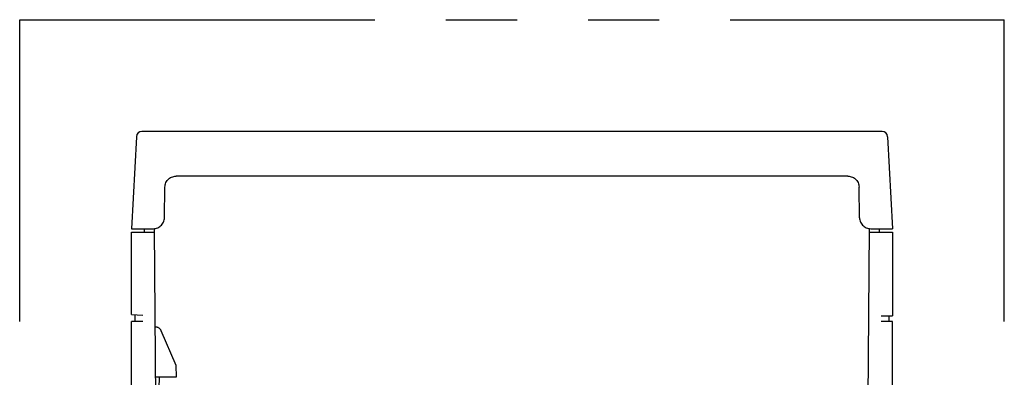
# Model space of a CAD drawing. Header units: millimetres. Extents: x 61 to 724, y -143 to 571.
# Tile 3 of 28: x 255 to 343, y -82 to -50. Entities that reach past the tile are written whole.
import ezdxf

# ---------------------------------------------------------------- set-up
doc = ezdxf.new("R2010")
doc.units = ezdxf.units.MM
doc.linetypes.add('PHANTOMX2', pattern=[127, 63.5, -12.7, 12.7, -12.7, 12.7, -12.7])
doc.layers.add('10', color=3, linetype='CONTINUOUS')
doc.layers.add('18', color=1, linetype='PHANTOMX2')

msp = doc.modelspace()

# ---------------------------------------------------------------- linework, layer by layer
at = {"layer": '10'}
for p, q in [((331.583, -60.428), (265.444, -60.428)), ((264.945, -60.902), (264.514, -69.128)), ((332.083, -60.902), (332.514, -69.128)), ((328.531, -64.428), (268.496, -64.428)), ((267.449, -68.145), (267.497, -65.41)), ((329.579, -68.145), (329.531, -65.41)), ((264.514, -69.128), (266.449, -69.128)), ((264.514, -76.815), (264.514, -69.428)), ((264.514, -69.428), (266.557, -69.428)), ((265.664, -69.428), (265.666, -69.128)), ((266.868, -104.992), (266.555, -69.122)), ((330.16, -104.992), (330.473, -69.122)), ((330.47, -69.428), (332.514, -69.428)), ((330.578, -69.128), (332.514, -69.128)), ((331.364, -69.428), (331.361, -69.128)), ((332.514, -69.428), (332.514, -76.928)), ((264.514, -76.815), (265.514, -76.868)), ((264.514, -138.628), (264.514, -77.428)), ((265.514, -77.428), (264.514, -77.428)), ((264.814, -76.831), (264.814, -77.428)), ((331.514, -76.928), (332.514, -76.928)), ((332.514, -77.428), (331.514, -77.428)), ((332.214, -77.428), (332.214, -76.928)), ((332.514, -138.628), (332.514, -77.428)), ((268.505, -81.357), (267.166, -78.278)), ((268.514, -82.378), (268.505, -81.357)), ((266.67, -82.378), (268.514, -82.378)), ((266.739, -90.244), (267.014, -82.378))]:
    msp.add_line(p, q, dxfattribs=at)
for points in [[(267.497, -65.41), (267.504, -65.307), (267.522, -65.205), (267.55, -65.105), (267.588, -65.009), (267.636, -64.918), (267.694, -64.831), (267.76, -64.752), (267.834, -64.679), (267.915, -64.615), (268.002, -64.559), (268.094, -64.512), (268.191, -64.476), (268.291, -64.449), (268.393, -64.433), (268.496, -64.428)], [(328.531, -64.428), (328.634, -64.433), (328.736, -64.449), (328.836, -64.476), (328.933, -64.512), (329.026, -64.559), (329.113, -64.615), (329.194, -64.679), (329.268, -64.752), (329.334, -64.831), (329.391, -64.918), (329.439, -65.009), (329.478, -65.105), (329.506, -65.205), (329.524, -65.307), (329.531, -65.41)], [(266.449, -69.128), (266.552, -69.123), (266.654, -69.107), (266.754, -69.08), (266.851, -69.043), (266.944, -68.997), (267.031, -68.941), (267.112, -68.877), (267.186, -68.804), (267.252, -68.724), (267.309, -68.638), (267.357, -68.547), (267.396, -68.45), (267.424, -68.351), (267.442, -68.249), (267.449, -68.145)], [(329.579, -68.145), (329.586, -68.249), (329.604, -68.351), (329.632, -68.45), (329.67, -68.547), (329.718, -68.638), (329.776, -68.724), (329.842, -68.804), (329.916, -68.877), (329.997, -68.941), (330.084, -68.997), (330.176, -69.043), (330.273, -69.08), (330.373, -69.107), (330.475, -69.123), (330.578, -69.128)], [(267.166, -78.278), (267.153, -78.248), (267.137, -78.215), (267.117, -78.18), (267.092, -78.143), (267.061, -78.104), (267.023, -78.067), (266.98, -78.032), (266.932, -78.001), (266.883, -77.975), (266.834, -77.955), (266.786, -77.942), (266.742, -77.934), (266.701, -77.93), (266.665, -77.928), (266.631, -77.928)]]:
    msp.add_lwpolyline(points, dxfattribs=at)
for centre, start, end in [((265.444, -60.928), 90, 177), ((331.583, -60.928), 3, 90)]:
    msp.add_arc(centre, 0.5, start, end, dxfattribs=at)
at = {"layer": '18', "ltscale": 0.5}
for p, q in [((254.514, -50.428), (342.514, -50.428)), ((254.514, -140.928), (254.514, -50.428)), ((342.514, -140.928), (342.514, -50.428))]:
    msp.add_line(p, q, dxfattribs=at)

doc.saveas('drawing.dxf')
